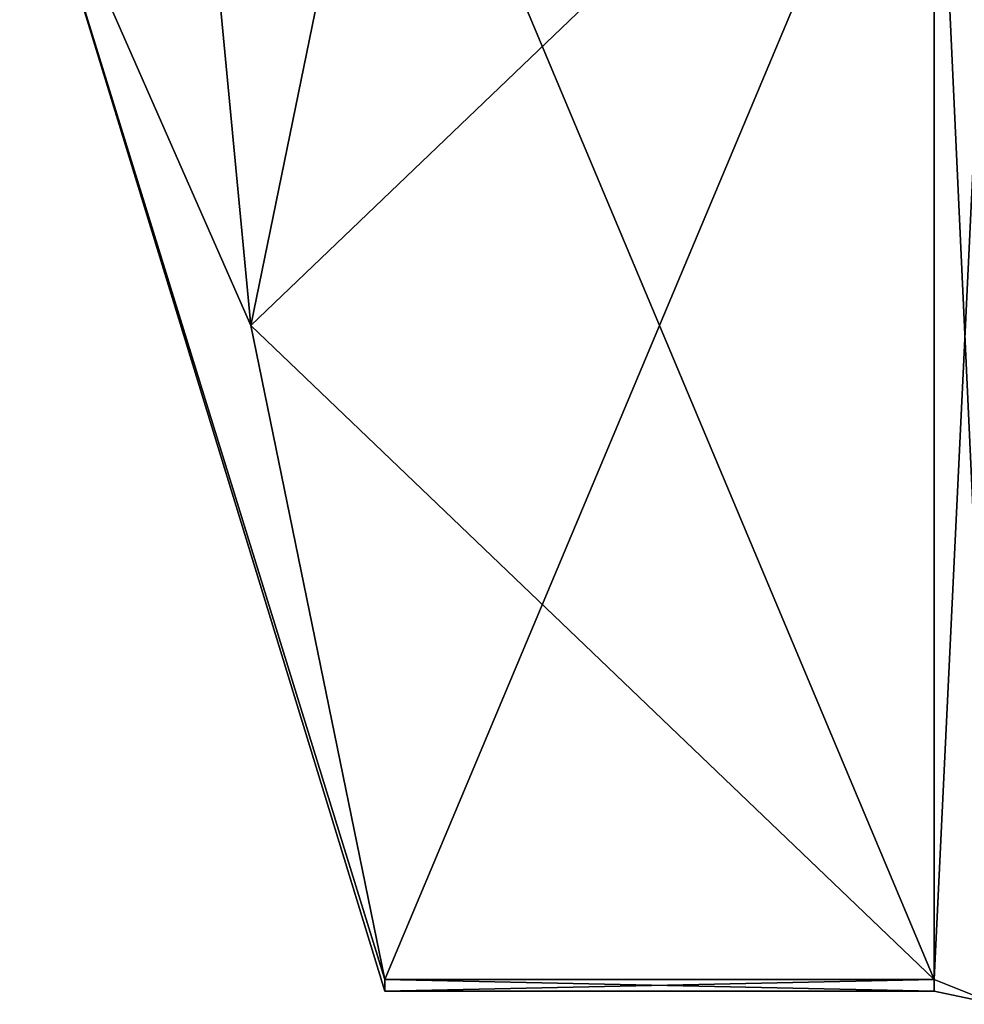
# Model space of a CAD drawing. Extents: x -23 to 700, y -1799 to -1.
# Tile 117 of 212: x -10.1 to -4.73, y -45.67 to -40.07. Entities that reach past the tile are written whole.
import ezdxf

# ---------------------------------------------------------------- set-up
doc = ezdxf.new("R2010")
doc.units = 0
doc.header["$LTSCALE"] = 67.568058
for name, color, linetype in [('1263', 7, 'CONTINUOUS'), ('1264', 7, 'CONTINUOUS'), ('1283', 7, 'CONTINUOUS'), ('1350', 7, 'CONTINUOUS'), ('1351', 7, 'CONTINUOUS'), ('1442', 7, 'CONTINUOUS'), ('1446', 7, 'CONTINUOUS')]:
    doc.layers.add(name, color=color, linetype=linetype)

msp = doc.modelspace()

# ---------------------------------------------------------------- linework, layer by layer
at = {"layer": '1263', "linetype": 'CONTINUOUS'}
for points in [[(-8.0232, -38.093, -14.4185), (-4.9, -45.5332, -1.5315), (-8.7857, -41.8131, -7.975), (-8.0232, -38.093, -14.4185)], [(-4.9, -38.093, -14.4185), (-4.9, -45.5332, -1.5315), (-8.0232, -38.093, -14.4185), (-4.9, -38.093, -14.4185)], [(-8.7857, -41.8131, -7.975), (-4.9, -45.5332, -1.5315), (-8.0232, -45.5332, -1.5315), (-8.7857, -41.8131, -7.975)]]:
    msp.add_3dface(points, dxfattribs=at)
at = {"layer": '1264', "linetype": 'CONTINUOUS'}
for points in [[(-8.0232, -45.5332, 1.5315), (-4.9, -38.093, 14.4185), (-8.7857, -41.8131, 7.975), (-8.0232, -45.5332, 1.5315)], [(-8.7857, -41.8131, 7.975), (-4.9, -38.093, 14.4185), (-8.0232, -38.093, 14.4185), (-8.7857, -41.8131, 7.975)], [(-4.9, -45.5332, 1.5315), (-4.9, -38.093, 14.4185), (-8.0232, -45.5332, 1.5315), (-4.9, -45.5332, 1.5315)]]:
    msp.add_3dface(points, dxfattribs=at)
at = {"layer": '1283', "linetype": 'CONTINUOUS'}
for points in [[(-10.1, -38.8255, -6.2494), (-10.1, -28, -12.5), (-8.7857, -41.8131, -7.975), (-10.1, -38.8255, -6.2494)], [(-10.1, -28, -12.5), (-8.0232, -38.093, -14.4185), (-8.7857, -41.8131, -7.975), (-10.1, -28, -12.5)], [(-10.1, -38.8255, 6.2494), (-8.7857, -41.8131, 7.975), (-8.0232, -38.093, 14.4185), (-10.1, -38.8255, 6.2494)], [(-10.1, -38.8255, 6.2494), (-10.1, -38.8255, -6.2494), (-8.7857, -41.8131, 7.975), (-10.1, -38.8255, 6.2494)], [(-10.1, -38.8255, -6.2494), (-8.7857, -41.8131, -7.975), (-8.0232, -45.5332, -1.5315), (-10.1, -38.8255, -6.2494)], [(-10.1, -38.8255, -6.2494), (-8.0232, -45.5332, -1.5315), (-8.0232, -45.6), (-10.1, -38.8255, -6.2494)], [(-10.1, -38.8255, -6.2494), (-8.0232, -45.5332, 1.5315), (-8.7857, -41.8131, 7.975), (-10.1, -38.8255, -6.2494)], [(-8.0232, -45.5332, 1.5315), (-10.1, -38.8255, -6.2494), (-8.0232, -45.6), (-8.0232, -45.5332, 1.5315)]]:
    msp.add_3dface(points, dxfattribs=at)
at = {"layer": '1350', "linetype": 'CONTINUOUS'}
for points in [[(-4.9, -45.5332, -1.5315), (-4.9, -38.093, -14.4185), (-4.549, -38.2017, -14.518), (-4.9, -45.5332, -1.5315)], [(-4.549, -45.6738, -1.5759), (-4.9, -45.5332, -1.5315), (-4.549, -38.2017, -14.518), (-4.549, -45.6738, -1.5759)]]:
    msp.add_3dface(points, dxfattribs=at)
at = {"layer": '1351', "linetype": 'CONTINUOUS'}
for points in [[(-4.9, -38.093, 14.4185), (-4.9, -45.5332, 1.5315), (-4.549, -45.6738, 1.5759), (-4.9, -38.093, 14.4185)], [(-4.549, -38.2017, 14.518), (-4.9, -38.093, 14.4185), (-4.549, -45.6738, 1.5759), (-4.549, -38.2017, 14.518)]]:
    msp.add_3dface(points, dxfattribs=at)
at = {"layer": '1442', "linetype": 'CONTINUOUS'}
for points in [[(-8.0232, -45.5332, -1.5315), (-4.9, -45.5332, -1.5315), (-4.9, -45.6, 0.0102), (-8.0232, -45.5332, -1.5315)], [(-8.0232, -45.6), (-8.0232, -45.5332, -1.5315), (-4.9, -45.6, 0.0102), (-8.0232, -45.6)], [(-4.9, -45.5332, 1.5315), (-8.0232, -45.5332, 1.5315), (-8.0232, -45.6), (-4.9, -45.5332, 1.5315)], [(-4.9, -45.5332, 1.5315), (-8.0232, -45.6), (-4.9, -45.6, 0.0102), (-4.9, -45.5332, 1.5315)]]:
    msp.add_3dface(points, dxfattribs=at)
at = {"layer": '1446', "linetype": 'CONTINUOUS'}
for points in [[(-4.9, -45.6, 0.0102), (-4.9, -45.5332, -1.5315), (-4.549, -45.6738, -1.5759), (-4.9, -45.6, 0.0102)], [(-4.9, -45.5332, 1.5315), (-4.9, -45.6, 0.0102), (-4.549, -45.6738, -1.5759), (-4.9, -45.5332, 1.5315)], [(-4.549, -45.6738, 1.5759), (-4.9, -45.5332, 1.5315), (-4.549, -45.6738, -1.5759), (-4.549, -45.6738, 1.5759)]]:
    msp.add_3dface(points, dxfattribs=at)

doc.saveas('drawing.dxf')
